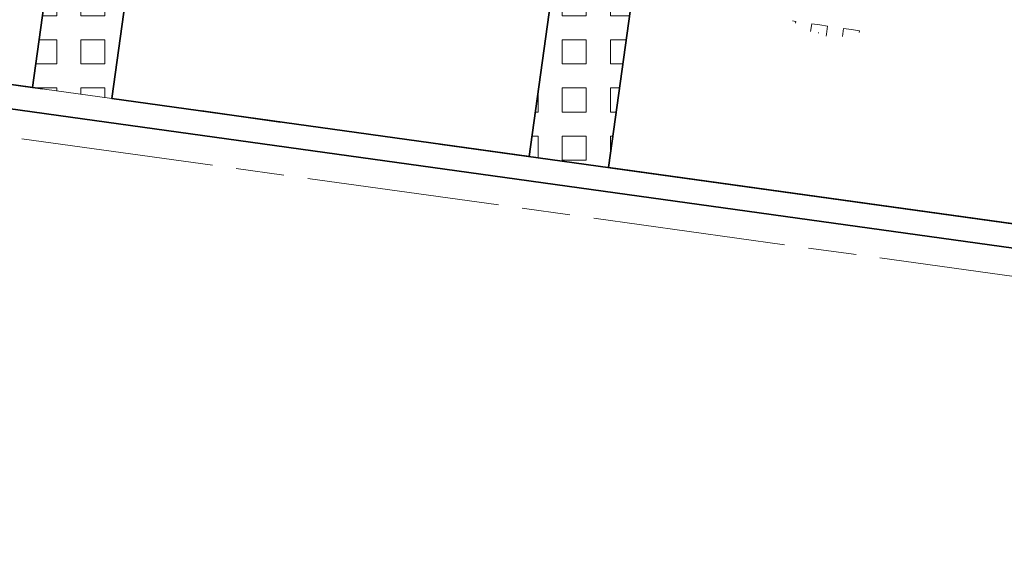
# Model space of a CAD drawing. Header units: metres. Extents: x 167072 to 168585, y 462393 to 462997.
# Tile 56 of 95: x 167584.97 to 167589.88, y 462591.29 to 462593.98. Entities that reach past the tile are written whole.
import ezdxf
from ezdxf.enums import TextEntityAlignment as Align

# ---------------------------------------------------------------- set-up
doc = ezdxf.new("R2010")
doc.units = ezdxf.units.M
doc.header["$LTSCALE"] = 0.2
doc.linetypes.add('ACAD_ISO08W100', pattern=[36, 24, -3, 6, -3])
doc.linetypes.add('VH-OPSLUITBAND_120X250', pattern=[26, 16, -4, 2, -4])
doc.layers.get('0').update_dxf_attribs({"lineweight": 25})
for name, color, linetype, lineweight in [('N-WE-VH-KANTOPSLUITING_OPSLUITBAND_120X250-G', 150, 'VH-OPSLUITBAND_120X250', 35), ('N-WE-VH-KANTOPSLUITING_VOORKANTBAND_OB_120x250-G', 3, 'Continuous', 35), ('N-WE-VH-KANTVERHARDING_BSS_LANGS_BAND_DUBBELE_STREKLAAG-G', 10, 'ACAD_ISO08W100', 18), ('N-WE-VH-VERHARDING_GRASPLAAT-G', 70, 'Continuous', 35), ('N-WE-VH-VERHARDING_TEGEL_GRAS-A', 72, 'Continuous', 9), ('N-WE-VH-VERHARDING_TEGEL_GRAS-S', 70, 'Continuous', 13), ('N-WE-VH-VERHARDING_TEGEL_GRAS_VAKMARKERING-G', 70, 'Continuous', 20)]:
    doc.layers.add(name, color=color, linetype=linetype, lineweight=lineweight)
doc.styles.add('NLCS-ISO', font='NLCS-ISO.ttf')
pattern_1 = [(0, (0, 0), (0, 0.12), [0.12, -0.12]), (90, (0, 0), (-0.12, 7e-18), [0.12, -0.12])]

# ---------------------------------------------------------------- blocks, each defined once
blk = doc.blocks.new('SVH-GRASTEGEL_STIP-SO')
for p, q in [((-5.089, 0.824), (-5.044, 0.824)), ((-5.044, 0.824), (-5.044, 0.906)), ((-5.243, 0.424), (-5.044, 0.424)), ((-5.044, 0.224), (-5.044, 0.424)), ((-5.294, 0.024), (-5.244, 0.024)), ((-5.252, 0.224), (-5.244, 0.224)), ((-5.252, 0.224), (-5.244, 0.224)), ((-5.244, 0.232), (-5.244, 0.224)), ((-5.244, 0.232), (-5.244, 0.224)), ((-5.244, 0.224), (-5.244, 0.217)), ((-5.244, 0.224), (-5.237, 0.224)), ((-5.244, 0.224), (-5.244, 0.217)), ((-5.244, 0.224), (-5.237, 0.224)), ((-5.244, 0.024), (-5.044, 0.024)), ((-5.044, 0.024), (-5.044, 0.224)), ((-5.243, -0.376), (-5.044, -0.376)), ((-5.044, -0.576), (-5.044, -0.376)), ((-5.044, -0.776), (-5.044, -0.576)), ((-5.089, -0.776), (-5.044, -0.776))]:
    blk.add_line(p, q)
at = {"style": 'NLCS-ISO'}
blk.add_attdef('KLEUR', text='', height=1.8, dxfattribs=at).set_placement((7.655, 0), align=Align.MIDDLE_LEFT)
at = {"style": 'NLCS-ISO', "flags": 1}
blk.add_attdef('FUNCTIE', text='', height=1.8, dxfattribs=at).set_placement((0.116, -3.585), align=Align.MIDDLE_CENTER)

msp = doc.modelspace()

# ---------------------------------------------------------------- hatches: boundary and pattern name
at = {"layer": 'N-WE-VH-VERHARDING_TEGEL_GRAS-A'}
h = msp.add_hatch(dxfattribs=at)
h.set_pattern_fill('AVH-GRASTEGEL', color=256, scale=0.3, pattern_type=2)
h.set_pattern_definition(pattern_1)
h.paths.add_polyline_path([(167586.0995, 462598.3712), (167585.4351, 462593.5871), (167585.0389, 462593.6422), (167585.7033, 462598.4262)])
h = msp.add_hatch(dxfattribs=at)
h.set_pattern_fill('AVH-GRASTEGEL', color=256, scale=0.3, pattern_type=2)
h.set_pattern_definition(pattern_1)
h.paths.add_polyline_path([(167587.9113, 462593.2432), (167587.5151, 462593.2982), (167588.1796, 462598.0823), (167588.5758, 462598.0273)])

# ---------------------------------------------------------------- linework, layer by layer
at = {"layer": 'N-WE-VH-KANTOPSLUITING_OPSLUITBAND_120X250-G', "flags": 128}
msp.add_lwpolyline([(167595.3895, 462592.2046), (167565.1795, 462596.4004), (167565.0607, 462596.4169), (167556.8393, 462597.5588), (167550.1707, 462598.4827), (167543.564, 462567.6568), (167543.68, 462567.6255)], dxfattribs=at)
at = {"layer": 'N-WE-VH-KANTOPSLUITING_VOORKANTBAND_OB_120x250-G'}
msp.add_lwpolyline([(167595.373, 462592.0857), (167565.163, 462596.2816), (167556.8228, 462597.4399), (167550.2647, 462598.3485), (167543.68, 462567.6255)], dxfattribs=at)
at = {"layer": 'N-WE-VH-KANTVERHARDING_BSS_LANGS_BAND_DUBBELE_STREKLAAG-G', "ltscale": 0.2, "flags": 128}
msp.add_lwpolyline([(167543.8155, 462567.5897), (167550.3743, 462598.192), (167556.8036, 462597.3013), (167565.2824, 462596.1236), (167595.2151, 462591.9663), (167594.4213, 462586.2512), (167586.636, 462587.3325), (167560.2888, 462590.9918), (167557.6613, 462591.3567, 0.392958), (167553.0436, 462588.1237), (167548.3839, 462566.3823)], format="xyb", dxfattribs=at)
at = {"layer": 'N-WE-VH-VERHARDING_GRASPLAAT-G'}
for points in [[(167585.7033, 462598.4262), (167583.6233, 462598.7151), (167582.9588, 462593.9311), (167585.0389, 462593.6422), (167585.7006, 462598.4064)], [(167588.1796, 462598.0823), (167586.0995, 462598.3712), (167585.4351, 462593.5871), (167587.5151, 462593.2982), (167588.1768, 462598.0625)], [(167590.6558, 462597.7384), (167588.5758, 462598.0273), (167587.9113, 462593.2432), (167589.9913, 462592.9543), (167590.653, 462597.7186)]]:
    msp.add_lwpolyline(points, close=True, dxfattribs=at)
at = {"layer": 'N-WE-VH-VERHARDING_TEGEL_GRAS_VAKMARKERING-G', "flags": 128}
for points in [[(167586.0995, 462598.3712), (167585.4351, 462593.5871), (167585.0389, 462593.6422), (167585.7033, 462598.4262)], [(167587.9113, 462593.2432), (167587.5151, 462593.2982), (167588.1796, 462598.0823), (167588.5758, 462598.0273)]]:
    msp.add_lwpolyline(points, close=True, dxfattribs=at)

# ---------------------------------------------------------------- block references
at = {"layer": 'N-WE-VH-VERHARDING_TEGEL_GRAS-S', "xscale": 0.1999999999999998, "yscale": 0.1999999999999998, "zscale": 0.1999999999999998, "rotation": 81.55339690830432}
msp.add_blockref('SVH-GRASTEGEL_STIP-SO', (167589.1565, 462594.9452), dxfattribs=at)

doc.saveas('drawing.dxf')
